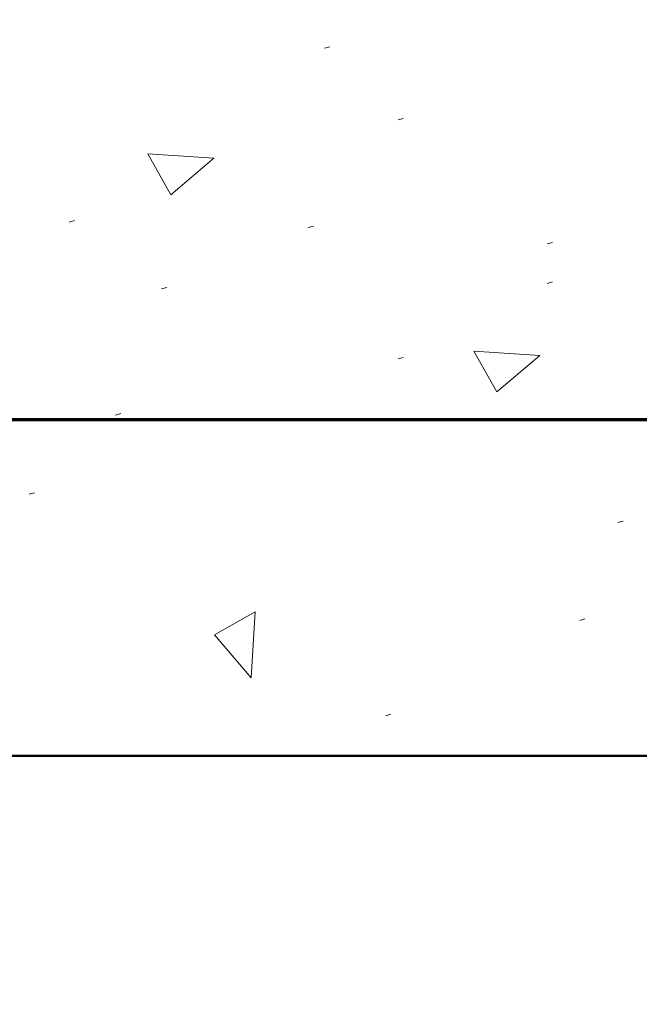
# Model space of a CAD drawing. Extents: x -312 to 328, y -156 to 292.
# Tile 68 of 89: x 69.31 to 75.07, y 185.66 to 194.81. Entities that reach past the tile are written whole.
import ezdxf

# ---------------------------------------------------------------- set-up
doc = ezdxf.new("R2010")
doc.units = 0
doc.header["$MEASUREMENT"] = 0
for name, color, linetype, lineweight in [('Level 1', 253, 'Continuous', 18), ('S-Anno-Patt', 152, 'Continuous', 18), ('S-Sect-Conc', 6, 'Continuous', 50), ('S-Sect-Rbar', 7, 'Continuous', 70)]:
    doc.layers.add(name, color=color, linetype=linetype, lineweight=lineweight)

msp = doc.modelspace()

# ---------------------------------------------------------------- linework, layer by layer
at = {"layer": 'Level 1', "color": 214, "linetype": 'Continuous', "lineweight": 25}
msp.add_3dface([(-311.9741, -156.26001), (328.0259, -156.26001), (328.0259, 291.73999), (-311.9741, 291.73999)], dxfattribs=at)
msp.add_3dface([(-311.9741, -156.26001), (328.0259, -156.26001), (328.0259, 291.73999), (-311.9741, 291.73999)], dxfattribs=at)
msp.add_3dface([(-311.9741, -156.26001), (328.0259, -156.26001), (328.0259, 291.73999), (-311.9741, 291.73999)], dxfattribs=at)
at = {"layer": 'S-Anno-Patt'}
for p, q in [((72.18953, 194.55774), (72.14203, 194.54424)), ((72.87265, 193.89187), (72.82515, 193.87837)), ((69.81815, 192.94149), (69.77065, 192.92799)), ((72.03815, 192.89099), (71.99065, 192.87749)), ((74.25815, 192.73937), (74.21065, 192.72587)), ((70.6759, 192.32187), (70.6284, 192.30837)), ((74.25815, 192.37237), (74.21065, 192.35887)), ((72.87265, 191.67112), (72.82515, 191.65762)), ((70.2489, 191.14912), (70.2014, 191.13562)), ((69.44678, 190.41362), (69.39928, 190.40012)), ((74.91403, 190.14987), (74.86653, 190.13637)), ((74.5609, 189.24074), (74.5134, 189.22724)), ((72.75853, 188.35574), (72.71103, 188.34224))]:
    msp.add_line(p, q, dxfattribs=at)
for points in [[(71.11415, 193.52187), (70.71478, 193.18149), (70.50103, 193.56137)], [(74.1414, 191.68999), (73.74203, 191.34962), (73.52828, 191.72949)], [(71.45928, 188.69262), (71.1189, 189.09199), (71.49878, 189.30574)]]:
    msp.add_3dface(points, dxfattribs=at)
at = {"layer": 'S-Sect-Conc'}
msp.add_line((48.16065, 187.96912), (81.16065, 187.96912), dxfattribs=at)
at = {"layer": 'S-Sect-Rbar'}
msp.add_line((48.16065, 191.09412), (78.02265, 191.09412), dxfattribs=at)

doc.saveas('drawing.dxf')
